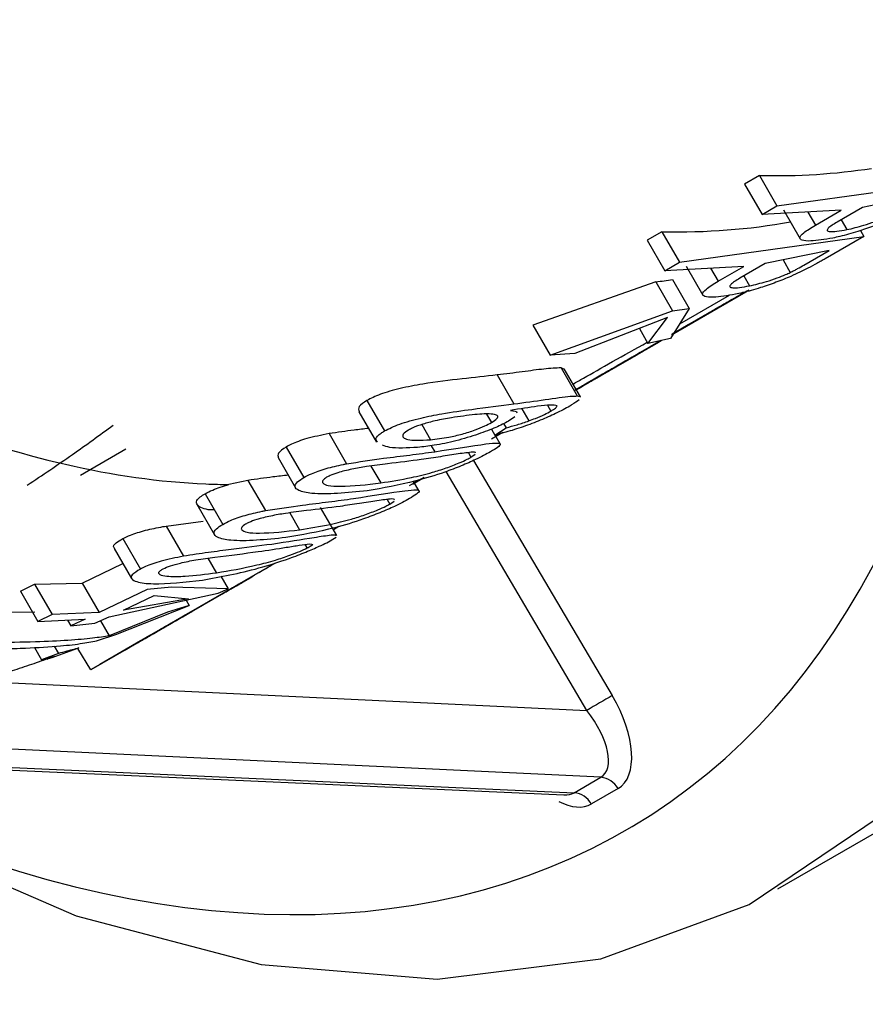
# Model space of a CAD drawing. Header units: millimetres. Extents: x 16 to 503, y 3 to 290.
# Tile 64 of 169: x 101.512 to 102.128, y 121.64 to 122.358. Entities that reach past the tile are written whole.
import ezdxf

# ---------------------------------------------------------------- set-up
doc = ezdxf.new("R2010")
doc.units = ezdxf.units.MM

msp = doc.modelspace()

# ---------------------------------------------------------------- linework, layer by layer
at = {"color": 7, "linetype": 'Continuous', "lineweight": 25}
for p, q in [((102.05095, 122.24447), (102.04011, 122.23821)), ((102.05095, 122.24447), (102.06376, 122.22225)), ((102.04011, 122.23821), (102.05292, 122.21599)), ((102.06376, 122.22225), (102.19801, 122.24102)), ((102.17276, 122.23073), (102.12617, 122.22121)), ((102.05292, 122.21599), (102.06376, 122.22225)), ((102.12617, 122.22121), (102.10764, 122.21051)), ((102.11062, 122.21916), (102.05292, 122.21599)), ((102.06853, 122.21936), (102.08073, 122.19822)), ((102.08629, 122.21782), (102.09179, 122.20828)), ((102.09179, 122.20828), (102.11062, 122.21916)), ((102.1106, 122.21222), (102.11477, 122.205)), ((101.98, 122.20351), (101.96916, 122.19725)), ((101.98, 122.20351), (101.99281, 122.18129)), ((101.99281, 122.18129), (102.12707, 122.20006)), ((102.12707, 122.20006), (102.09883, 122.18376)), ((102.12461, 122.20432), (102.12707, 122.20006)), ((101.96916, 122.19725), (101.98197, 122.17503)), ((102.10182, 122.18977), (102.05523, 122.18025)), ((102.08346, 122.17917), (102.10182, 122.18977)), ((101.98197, 122.17503), (101.99281, 122.18129)), ((102.03967, 122.1782), (101.98197, 122.17503)), ((101.99759, 122.1784), (102.00979, 122.15726)), ((102.02084, 122.16732), (102.03967, 122.1782)), ((102.05523, 122.18025), (102.03669, 122.16955)), ((102.06823, 122.18291), (102.0735, 122.17377)), ((102.01534, 122.17686), (102.02084, 122.16732)), ((102.03966, 122.17126), (102.04383, 122.16404)), ((101.97552, 122.16701), (101.8859, 122.13529)), ((101.97552, 122.16701), (101.98774, 122.14583)), ((101.98766, 122.16853), (101.99978, 122.14751)), ((102.04108, 122.15971), (101.98912, 122.12974)), ((101.9929, 122.1364), (102.0291, 122.1573)), ((102.01489, 122.1446), (102.04114, 122.15973)), ((102.0411, 122.15972), (102.03411, 122.15569)), ((102.03251, 122.15472), (102.0324, 122.15466)), ((102.03411, 122.15569), (102.03411, 122.15569)), ((101.89847, 122.11351), (101.98774, 122.14583)), ((101.99978, 122.14751), (101.98629, 122.12572)), ((101.98774, 122.14583), (101.99978, 122.14751)), ((101.98966, 122.13), (102.01027, 122.14189)), ((101.99952, 122.13572), (102.01489, 122.1446)), ((102.01027, 122.14189), (102.00582, 122.13932)), ((102.01489, 122.1446), (102.01489, 122.1446)), ((102.01566, 122.14507), (102.02218, 122.14883)), ((101.8859, 122.13529), (101.89847, 122.11351)), ((101.98393, 122.14094), (101.91642, 122.11463)), ((101.96978, 122.12208), (101.98393, 122.14094)), ((102.00582, 122.13932), (101.98853, 122.12934)), ((101.98853, 122.12935), (102.00009, 122.13602)), ((102.00009, 122.13602), (101.98854, 122.12935)), ((101.98912, 122.12974), (101.99952, 122.13572)), ((101.99915, 122.13548), (101.98966, 122.13)), ((101.99332, 122.13212), (101.99915, 122.13548)), ((101.99951, 122.13573), (101.99952, 122.13572)), ((102.00009, 122.13602), (102.00009, 122.13602)), ((102.00582, 122.13932), (102.00582, 122.13932)), ((101.96349, 122.13298), (101.96978, 122.12208)), ((101.98854, 122.12936), (101.99332, 122.13212)), ((101.99495, 122.13311), (101.98859, 122.12944)), ((101.98964, 122.13005), (101.99615, 122.13381)), ((101.98966, 122.13001), (101.98966, 122.13)), ((101.95372, 122.10926), (101.97938, 122.12407)), ((101.97975, 122.12427), (101.95848, 122.112)), ((101.97973, 122.12427), (101.96737, 122.11713)), ((101.96737, 122.11713), (101.97974, 122.12427)), ((101.98629, 122.12572), (101.96978, 122.12208)), ((101.97938, 122.12407), (101.97296, 122.12037)), ((101.97296, 122.12037), (101.97741, 122.12294)), ((101.97651, 122.12248), (101.97936, 122.12412)), ((101.97741, 122.12294), (101.97972, 122.12427)), ((101.97938, 122.12408), (101.97938, 122.12407)), ((101.91642, 122.11463), (101.89847, 122.11351)), ((101.96358, 122.11497), (101.95935, 122.11252)), ((101.96404, 122.11527), (101.96115, 122.11359)), ((101.96321, 122.11465), (101.96318, 122.11471)), ((101.96737, 122.11714), (101.96737, 122.11713)), ((101.9507, 122.10753), (101.91812, 122.08873)), ((101.94837, 122.10619), (101.9507, 122.10753)), ((101.95848, 122.112), (101.95372, 122.10926)), ((101.95848, 122.11201), (101.95848, 122.112)), ((101.85992, 122.09904), (101.87211, 122.0779)), ((101.90837, 122.10321), (101.90644, 122.10423)), ((101.90644, 122.10423), (101.91827, 122.08373)), ((101.92064, 122.08299), (101.90883, 122.10347)), ((101.92059, 122.09006), (101.9476, 122.10564)), ((101.9222, 122.09109), (101.93935, 122.10098)), ((101.94116, 122.10193), (101.92705, 122.09379)), ((101.94653, 122.10502), (101.94031, 122.10143)), ((101.94031, 122.10143), (101.94116, 122.10193)), ((101.94116, 122.10193), (101.94116, 122.10193)), ((101.94652, 122.10502), (101.94653, 122.10502)), ((101.9476, 122.10564), (101.94653, 122.10502)), ((101.91811, 122.08875), (101.92324, 122.09171)), ((101.9267, 122.0937), (101.91855, 122.089)), ((101.91893, 122.08907), (101.92661, 122.0935)), ((101.92705, 122.09379), (101.92705, 122.09379)), ((101.91751, 122.08843), (101.91862, 122.08907)), ((101.91753, 122.08839), (101.9222, 122.09109)), ((101.91812, 122.08873), (101.91753, 122.08839)), ((101.91812, 122.08873), (101.91812, 122.08873)), ((101.91955, 122.08946), (101.92059, 122.09006)), ((101.76493, 122.08047), (101.77777, 122.05822)), ((101.75913, 122.07224), (101.77198, 122.04997)), ((101.85214, 122.07057), (101.85573, 122.06435)), ((101.87795, 122.07448), (101.88308, 122.06559)), ((101.89654, 122.07693), (101.899, 122.07267)), ((101.80488, 122.06288), (101.81125, 122.05185)), ((101.86461, 122.06359), (101.86638, 122.06053)), ((101.87276, 122.06848), (101.86825, 122.06538)), ((101.73739, 122.05628), (101.75007, 122.03429)), ((101.85566, 122.05255), (101.86404, 122.05739)), ((101.85567, 122.05955), (101.85818, 122.05519)), ((101.85818, 122.05519), (101.86638, 122.06053)), ((101.86254, 122.05662), (101.85881, 122.05447)), ((101.86205, 122.04885), (101.85836, 122.05524)), ((101.5893, 122.04484), (101.5563, 122.02581)), ((101.70615, 122.04653), (101.71898, 122.02429)), ((101.81185, 122.04748), (101.81439, 122.04309)), ((101.83889, 122.04238), (101.8408, 122.03907)), ((101.70022, 122.03888), (101.71301, 122.01671)), ((101.8408, 122.03907), (101.84391, 122.04123)), ((101.84275, 122.03677), (101.94377, 121.86535)), ((101.76791, 122.03267), (101.77503, 122.02034)), ((101.92526, 121.85452), (101.82266, 122.02863)), ((101.67826, 122.02215), (101.66437, 122.01912)), ((101.67826, 122.02215), (101.69095, 122.00016)), ((101.80422, 122.02298), (101.79586, 122.01816)), ((101.80292, 122.01472), (101.79902, 122.02148)), ((101.80264, 122.02206), (101.79967, 122.02035)), ((101.7997, 122.0203), (101.80419, 122.02289)), ((101.80415, 122.02288), (101.7997, 122.02031)), ((101.8068, 122.02436), (101.79972, 122.02027)), ((101.79972, 122.02027), (101.80589, 122.02384)), ((101.79972, 122.02027), (101.80588, 122.02383)), ((101.647, 122.01244), (101.65986, 121.99015)), ((101.77976, 122.00825), (101.78167, 122.00494)), ((101.78167, 122.00494), (101.78478, 122.0071)), ((101.64106, 122.00481), (101.65389, 121.98257)), ((101.70879, 121.99853), (101.7159, 121.9862)), ((101.74302, 121.98194), (101.73126, 122.00232)), ((101.61863, 121.9889), (101.64574, 121.99237)), ((101.61863, 121.9889), (101.63131, 121.96692)), ((101.74458, 121.98857), (101.74054, 121.98624)), ((101.58705, 121.97974), (101.59987, 121.95752)), ((101.7357, 121.97678), (101.74259, 121.98085)), ((101.5808, 121.97264), (101.59351, 121.95061)), ((101.71985, 121.97548), (101.72144, 121.97273)), ((101.64904, 121.96548), (101.65532, 121.9546)), ((101.55756, 121.94734), (101.58711, 121.9617)), ((101.65858, 121.9524), (101.66393, 121.94313)), ((101.67791, 121.95009), (101.67168, 121.9465)), ((101.67198, 121.9466), (101.67598, 121.94891)), ((101.51245, 121.9415), (101.52274, 121.94643)), ((101.51245, 121.9415), (101.52521, 121.91939)), ((101.52274, 121.94643), (101.55756, 121.94734)), ((101.52274, 121.94643), (101.5355, 121.92431)), ((101.55756, 121.94734), (101.56997, 121.92582)), ((101.60488, 121.94273), (101.56997, 121.92582)), ((101.62254, 121.94436), (101.60488, 121.94273)), ((101.66393, 121.94313), (101.62254, 121.94436)), ((101.65658, 121.93992), (101.66393, 121.94313)), ((101.57721, 121.92275), (101.65658, 121.93992)), ((101.58757, 121.92756), (101.60989, 121.93818)), ((101.63508, 121.93579), (101.58757, 121.92756)), ((101.60989, 121.93818), (101.63508, 121.93579)), ((101.63256, 121.93603), (101.63549, 121.93094)), ((101.58198, 121.90985), (101.63549, 121.93094)), ((101.59655, 121.90313), (101.64535, 121.93128)), ((101.64277, 121.92979), (101.60474, 121.90785)), ((101.63549, 121.93094), (101.61968, 121.92611)), ((101.64276, 121.92979), (101.64277, 121.92979)), ((101.64535, 121.93128), (101.64277, 121.92979)), ((101.47936, 121.926), (101.52299, 121.92636)), ((101.5355, 121.92431), (101.52521, 121.91939)), ((101.52521, 121.91939), (101.55964, 121.92097)), ((101.56997, 121.92582), (101.5355, 121.92431)), ((101.54684, 121.92038), (101.54927, 121.91617)), ((101.55964, 121.92097), (101.54927, 121.91617)), ((101.56682, 121.91799), (101.57721, 121.92275)), ((101.57078, 121.9198), (101.57712, 121.90881)), ((101.61968, 121.92611), (101.57712, 121.90881)), ((101.63257, 121.92387), (101.63003, 121.92241)), ((101.54927, 121.91617), (101.56682, 121.91799)), ((101.56937, 121.9056), (101.58198, 121.90985)), ((101.60676, 121.90902), (101.601, 121.90569)), ((101.601, 121.9057), (101.601, 121.90569)), ((101.60474, 121.90786), (101.60474, 121.90785)), ((101.52267, 121.90036), (101.52782, 121.89144)), ((101.53714, 121.90126), (101.5402, 121.89596)), ((101.55398, 121.89975), (101.56344, 121.88401)), ((101.59488, 121.90217), (101.59655, 121.90313)), ((101.5402, 121.89596), (101.52782, 121.89144)), ((101.48163, 121.87566), (101.92526, 121.85452)), ((102.06448, 121.72446), (102.32574, 121.87514)), ((101.93545, 121.80572), (101.25732, 121.83803)), ((101.20722, 121.82619), (101.916, 121.79449)), ((101.19856, 121.82467), (101.90855, 121.79292)), ((101.916, 121.79449), (101.93545, 121.80572)), ((101.94797, 121.79751), (101.92852, 121.78629))]:
    msp.add_line(p, q, dxfattribs=at)
at = {"color": 7, "linetype": 'Continuous', "lineweight": 25, "flags": 128}
for points in [[(101.36039, 121.79423), (101.41459, 121.76466), (101.55314, 121.70473), (101.68788, 121.66917), (101.81619, 121.65865), (101.93554, 121.6734), (102.0436, 121.71311), (102.13824, 121.77702), (102.21761, 121.86386), (102.28016, 121.97195), (102.32465, 122.09915), (102.35022, 122.24297), (102.35649, 122.34631)], [(101.98681, 122.12834), (102.00237, 122.13731), (102.04099, 122.15959)], [(102.04093, 122.15967), (102.00493, 122.1389), (101.98724, 122.12869)], [(101.9784, 122.12359), (101.97066, 122.11912), (101.93994, 122.10139), (101.9175, 122.08844)], [(101.91753, 122.08838), (101.94026, 122.10149), (101.97795, 122.12323)], [(101.92661, 122.0935), (101.9562, 122.11059), (101.96252, 122.11425), (101.94481, 122.10406), (101.91709, 122.08808)], [(101.69815, 121.96178), (101.64931, 121.9336), (101.60004, 121.90515), (101.57045, 121.88807), (101.56413, 121.8844), (101.58184, 121.8946), (101.62143, 121.91743), (101.67814, 121.95013), (101.68109, 121.95184)]]:
    msp.add_lwpolyline(points, dxfattribs=at)
at = {"color": 7, "linetype": 'Continuous', "lineweight": 25}
for centre, radius, start, end in [((102.29571, 121.24288), 0.71508, 119.48391, 121.20185), ((101.93393, 121.78976), 0.01603, 28.91032, 84.59087), ((101.91449, 121.77854), 0.01603, 28.91032, 84.59087)]:
    msp.add_arc(centre, radius, start, end, dxfattribs=at)
for centre, major_axis, ratio, start_param, end_param in [((101.28922, 122.88069), (-0.6717, 1.10922), 0.576614, 2.362372, 3.823111), ((101.76433, 123.18134), (-0.50942, 0.88279), 0.616478, 2.783872, 2.906185), ((101.69338, 123.14037), (-0.50942, 0.88279), 0.616478, 2.783872, 2.924405), ((101.62539, 123.10112), (-0.50942, 0.88279), 0.616478, 2.878155, 2.896699), ((101.91662, 121.85022), (-0.03158, 0.05257), 0.506451, 3.132846, 4.695909), ((101.90587, 121.84371), (-0.03099, 0.037), 0.453397, 3.062878, 4.625941), ((101.88631, 121.83242), (-0.03117, 0.03689), 0.454516, 2.743695, 3.059376), ((101.89706, 121.83893), (-0.03173, 0.05248), 0.506409, 2.45467, 3.131326)]:
    msp.add_ellipse(centre, major_axis=major_axis, ratio=ratio, start_param=start_param, end_param=end_param, dxfattribs=at)
for points, knots in [([(99.92991, 123.19667), (99.93053, 123.14975), (99.93229, 123.01545), (99.9517, 122.79939), (99.99487, 122.55279), (100.05936, 122.31731), (100.14431, 122.09448), (100.24914, 121.88578), (100.37302, 121.6925), (100.51502, 121.51578), (100.67414, 121.35655), (100.84935, 121.21569), (101.03952, 121.09378), (101.24377, 120.99193), (101.45112, 120.91235), (101.5943, 120.87574), (101.66124, 120.85863)], [0, 0, 0, 0, 0.040723, 0.116568, 0.192281, 0.267728, 0.342849, 0.417607, 0.491998, 0.566064, 0.639888, 0.713587, 0.787266, 0.86104, 0.935026, 1, 1, 1, 1]), ([(100.82982, 122.64214), (100.84035, 122.62436), (100.8994, 122.52477), (101.02551, 122.35907), (101.22365, 122.17843), (101.43502, 122.05775), (101.58576, 122.02109), (101.65882, 122.01926), (101.66438, 122.01912)], [0, 0, 0, 0, 0.054693, 0.306435, 0.548185, 0.77416, 0.982837, 1, 1, 1, 1]), ([(102.15722, 122.2178), (102.15335, 122.21587), (102.14672, 122.21257), (102.13406, 122.20747), (102.12188, 122.20329), (102.11185, 122.20045), (102.10616, 122.19922), (102.10445, 122.19885)], [0, 0, 0, 0, 0.274741, 0.470376, 0.664922, 0.899042, 1, 1, 1, 1]), ([(102.11477, 122.205), (102.11877, 122.20593), (102.12517, 122.20742), (102.13449, 122.21058), (102.1405, 122.21292), (102.14331, 122.21421), (102.14445, 122.21473)], [0, 0, 0, 0, 0.412588, 0.662004, 0.863772, 1, 1, 1, 1]), ([(102.10445, 122.19885), (102.09865, 122.19787), (102.08922, 122.19628), (102.08188, 122.19702), (102.0797, 122.19907), (102.08312, 122.20298), (102.08864, 122.20636), (102.09179, 122.20828)], [0, 0, 0, 0, 0.269076, 0.437439, 0.574374, 0.757285, 1, 1, 1, 1]), ([(102.10764, 122.21051), (102.10503, 122.20891), (102.10119, 122.20656), (102.09995, 122.20423), (102.1022, 122.20341), (102.10729, 122.20359), (102.11223, 122.20452), (102.11477, 122.205)], [0, 0, 0, 0, 0.327015, 0.480866, 0.635777, 0.812204, 1, 1, 1, 1]), ([(102.0735, 122.17377), (102.07447, 122.17425), (102.07641, 122.17522), (102.07969, 122.17702), (102.08196, 122.17831), (102.08346, 122.17917)], [0, 0, 0, 0, 0.250652, 0.500998, 1, 1, 1, 1]), ([(102.09883, 122.18376), (102.09786, 122.18321), (102.09594, 122.1821), (102.09194, 122.17984), (102.08853, 122.17804), (102.08627, 122.17684)], [0, 0, 0, 0, 0.250296, 0.500625, 1, 1, 1, 1]), ([(102.08627, 122.17684), (102.0824, 122.17491), (102.07578, 122.17161), (102.06311, 122.16651), (102.05093, 122.16233), (102.0409, 122.15949), (102.03522, 122.15826), (102.03351, 122.15788)], [0, 0, 0, 0, 0.274741, 0.470376, 0.664922, 0.899042, 1, 1, 1, 1]), ([(102.04383, 122.16404), (102.04782, 122.16497), (102.05422, 122.16646), (102.06354, 122.16962), (102.06955, 122.17196), (102.07236, 122.17325), (102.0735, 122.17377)], [0, 0, 0, 0, 0.412588, 0.662004, 0.863772, 1, 1, 1, 1]), ([(102.03351, 122.15788), (102.0277, 122.15691), (102.01827, 122.15532), (102.01094, 122.15606), (102.00875, 122.15811), (102.01217, 122.16202), (102.01769, 122.1654), (102.02084, 122.16732)], [0, 0, 0, 0, 0.269076, 0.437439, 0.574374, 0.757285, 1, 1, 1, 1]), ([(102.03669, 122.16955), (102.03408, 122.16795), (102.03024, 122.1656), (102.029, 122.16327), (102.03125, 122.16245), (102.03634, 122.16263), (102.04128, 122.16356), (102.04383, 122.16404)], [0, 0, 0, 0, 0.327015, 0.480866, 0.635777, 0.812204, 1, 1, 1, 1]), ([(102.03645, 122.15706), (102.03404, 122.15567), (102.02924, 122.1529), (102.02267, 122.14911), (102.0182, 122.14653), (102.01651, 122.14555), (102.01566, 122.14507)], [0, 0, 0, 0, 0.279845, 0.558807, 0.779143, 1, 1, 1, 1]), ([(102.01778, 122.1463), (102.01951, 122.14731), (102.02299, 122.14931), (102.02949, 122.15306), (102.03314, 122.15516), (102.03538, 122.15646)], [0, 0, 0, 0, 0.27909, 0.5582641, 1, 1, 1, 1]), ([(102.03591, 122.15676), (102.03523, 122.15637), (102.03387, 122.15558), (102.02998, 122.15334), (102.02523, 122.1506), (102.02212, 122.14881), (102.02057, 122.14791)], [0, 0, 0, 0, 0.280965, 0.560632, 0.780654, 1, 1, 1, 1]), ([(102.03542, 122.15638), (102.03298, 122.15497), (102.0281, 122.15216), (102.02327, 122.14938), (102.0212, 122.14818), (102.02161, 122.14842), (102.02182, 122.14854)], [0, 0, 0, 0, 0.279807, 0.559306, 0.779621, 1, 1, 1, 1]), ([(102.02488, 122.15032), (102.02579, 122.15084), (102.02761, 122.1519), (102.03417, 122.15568), (102.03979, 122.15892), (102.04268, 122.16059), (102.04322, 122.1609)], [0, 0, 0, 0, 0.337163, 0.674138, 0.939375, 1, 1, 1, 1]), ([(102.02913, 122.15276), (102.02897, 122.15267), (102.02866, 122.15248), (102.03037, 122.15347), (102.03322, 122.15511), (102.03547, 122.15641), (102.0366, 122.15707)], [0, 0, 0, 0, 0.28024, 0.559841, 0.779697, 1, 1, 1, 1]), ([(102.02908, 122.15282), (102.03031, 122.15353), (102.03278, 122.15495), (102.03539, 122.15646), (102.03752, 122.15769), (102.03657, 122.15714), (102.03591, 122.15676)], [0, 0, 0, 0, 0.187072, 0.374066, 0.561342, 1, 1, 1, 1]), ([(102.04322, 122.16089), (102.0415, 122.1599), (102.03806, 122.15791), (102.03335, 122.1552), (102.0302, 122.15338), (102.02949, 122.15297), (102.02913, 122.15276)], [0, 0, 0, 0, 0.280262, 0.560239, 0.779565, 1, 1, 1, 1]), ([(102.04055, 122.15944), (102.03936, 122.15874), (102.03722, 122.15751), (102.03182, 122.15439), (102.02944, 122.15302)], [0, 0, 0, 0, 0.559465, 1, 1, 1, 1]), ([(102.02944, 122.15302), (102.02652, 122.15134), (102.02067, 122.14796), (102.01335, 122.14374), (102.00862, 122.14101), (102.00707, 122.14011), (102.00629, 122.13967)], [0, 0, 0, 0, 0.278551, 0.558173, 0.778862, 1, 1, 1, 1]), ([(102.01357, 122.14387), (102.01426, 122.14427), (102.01565, 122.14506), (102.01976, 122.14744), (102.02456, 122.15021), (102.02758, 122.15195), (102.02908, 122.15282)], [0, 0, 0, 0, 0.280539, 0.560064, 0.780031, 1, 1, 1, 1]), ([(102.02182, 122.14854), (102.02225, 122.14879), (102.02311, 122.14929), (102.02653, 122.15126), (102.03025, 122.15341), (102.03252, 122.15472)], [0, 0, 0, 0, 0.28083, 0.561469, 1, 1, 1, 1]), ([(102.02218, 122.14883), (102.02289, 122.14924), (102.0243, 122.15005), (102.02741, 122.15185), (102.03123, 122.15405), (102.03353, 122.15537), (102.03467, 122.15603)], [0, 0, 0, 0, 0.280844, 0.560072, 0.779834, 1, 1, 1, 1]), ([(102.03252, 122.15472), (102.03081, 122.15373), (102.0274, 122.15176), (102.02402, 122.14981), (102.02456, 122.15013), (102.02488, 122.15032)], [0, 0, 0, 0, 0.280308, 0.560522, 1, 1, 1, 1]), ([(102.00629, 122.13967), (102.00559, 122.13927), (102.00421, 122.13847), (102.0063, 122.13968), (102.01109, 122.14244), (102.01555, 122.14502), (102.01778, 122.1463)], [0, 0, 0, 0, 0.280634, 0.560145, 0.78005, 1, 1, 1, 1]), ([(102.02057, 122.14791), (102.01873, 122.14685), (102.01504, 122.14472), (102.01199, 122.14296), (102.01297, 122.14352), (102.01357, 122.14387)], [0, 0, 0, 0, 0.278808, 0.559911, 1, 1, 1, 1]), ([(101.99615, 122.13381), (101.9979, 122.13482), (102.0014, 122.13684), (102.00209, 122.13723), (101.99976, 122.13588), (101.99655, 122.13403), (101.99495, 122.13311)], [0, 0, 0, 0, 0.2798821, 0.5594006, 0.7794462, 1, 1, 1, 1]), ([(101.99054, 122.13057), (101.99179, 122.13129), (101.99429, 122.13273), (101.99473, 122.13299), (101.99342, 122.13223), (101.99158, 122.13117), (101.99066, 122.13064)], [0, 0, 0, 0, 0.279378, 0.558839, 0.779161, 1, 1, 1, 1]), ([(101.9152, 122.09242), (101.91766, 122.09384), (101.93071, 122.10138), (101.95201, 122.11327), (101.9693, 122.12292)], [0, 0, 0, 0, 0.188315, 1, 1, 1, 1]), ([(101.94982, 122.10709), (101.95189, 122.10828), (101.95601, 122.11066), (101.96342, 122.11493), (101.96978, 122.1186), (101.97272, 122.1203), (101.97419, 122.12115)], [0, 0, 0, 0, 0.279965, 0.559162, 0.779487, 1, 1, 1, 1]), ([(101.97085, 122.11916), (101.97192, 122.11978), (101.97405, 122.12101), (101.97261, 122.12018), (101.96882, 122.11799), (101.96533, 122.11597), (101.96358, 122.11497)], [0, 0, 0, 0, 0.279849, 0.558975, 0.779271, 1, 1, 1, 1]), ([(101.97958, 122.12424), (101.97927, 122.12406), (101.97667, 122.12256), (101.97192, 122.11982), (101.96855, 122.11788), (101.96687, 122.11691)], [0, 0, 0, 0, 0.061669, 0.530491, 1, 1, 1, 1]), ([(101.97248, 122.12015), (101.97386, 122.12094), (101.97585, 122.12209), (101.97854, 122.12364), (101.97936, 122.12412)], [0, 0, 0, 0, 0.69403, 1, 1, 1, 1]), ([(101.97955, 122.12423), (101.97843, 122.12358), (101.9758, 122.12206), (101.9737, 122.12086), (101.9725, 122.12016)], [0, 0, 0, 0, 0.425891, 1, 1, 1, 1]), ([(101.97419, 122.12115), (101.97516, 122.1217), (101.97709, 122.12282), (101.97866, 122.12372), (101.97733, 122.12295), (101.97651, 122.12248)], [0, 0, 0, 0, 0.281065, 0.561676, 1, 1, 1, 1]), ([(101.96115, 122.11359), (101.95501, 122.11005), (101.9449, 122.10422), (101.93287, 122.09728), (101.92367, 122.09198), (101.91882, 122.08918), (101.91639, 122.08778)], [0, 0, 0, 0, 0.339674, 0.559814, 0.779966, 1, 1, 1, 1]), ([(101.96498, 122.11578), (101.96366, 122.11502), (101.96102, 122.1135), (101.95313, 122.10894), (101.948, 122.10598), (101.94487, 122.10418)], [0, 0, 0, 0, 0.279178, 0.559873, 1, 1, 1, 1]), ([(101.94843, 122.10626), (101.95122, 122.10787), (101.9562, 122.11074), (101.96165, 122.11388), (101.96404, 122.11527)], [0, 0, 0, 0, 0.559941, 1, 1, 1, 1]), ([(101.96412, 122.11533), (101.96257, 122.11443), (101.95947, 122.11265), (101.95355, 122.10923), (101.95042, 122.10742), (101.9485, 122.10632)], [0, 0, 0, 0, 0.28099, 0.561298, 1, 1, 1, 1]), ([(101.95387, 122.10942), (101.95498, 122.11006), (101.9572, 122.11134), (101.96144, 122.11378), (101.96537, 122.11605), (101.96727, 122.11715), (101.96822, 122.1177)], [0, 0, 0, 0, 0.280319, 0.559719, 0.779664, 1, 1, 1, 1]), ([(101.96858, 122.11791), (101.96747, 122.11727), (101.96525, 122.11598), (101.96106, 122.11357), (101.95717, 122.11133), (101.95528, 122.11024), (101.95434, 122.10969)], [0, 0, 0, 0, 0.28022, 0.559984, 0.779923, 1, 1, 1, 1]), ([(101.95647, 122.11087), (101.95987, 122.11283), (101.96597, 122.11635), (101.96935, 122.1183), (101.97085, 122.11916)], [0, 0, 0, 0, 0.55865, 1, 1, 1, 1]), ([(101.95935, 122.11252), (101.96072, 122.11331), (101.96345, 122.11489), (101.96596, 122.11634), (101.96654, 122.11668), (101.9655, 122.11608), (101.96498, 122.11578)], [0, 0, 0, 0, 0.280838, 0.560301, 0.780125, 1, 1, 1, 1]), ([(101.96687, 122.11691), (101.9656, 122.11617), (101.96305, 122.11471), (101.96147, 122.1138), (101.9619, 122.11404), (101.96338, 122.1149), (101.96412, 122.11533)], [0, 0, 0, 0, 0.280361, 0.559864, 0.7798, 1, 1, 1, 1]), ([(101.96822, 122.1177), (101.96921, 122.11826), (101.97118, 122.1194), (101.9716, 122.11965), (101.97071, 122.11913), (101.96929, 122.11832), (101.96858, 122.11791)], [0, 0, 0, 0, 0.279304, 0.558648, 0.779263, 1, 1, 1, 1]), ([(101.9725, 122.12016), (101.97127, 122.11945), (101.9688, 122.11803), (101.96844, 122.11782), (101.96975, 122.11857), (101.97157, 122.11962), (101.97248, 122.12015)], [0, 0, 0, 0, 0.279196, 0.558648, 0.779139, 1, 1, 1, 1]), ([(101.91862, 122.08907), (101.92131, 122.09062), (101.92574, 122.09318), (101.93355, 122.09768), (101.9406, 122.10174), (101.94582, 122.10475), (101.94843, 122.10626)], [0, 0, 0, 0, 0.339709, 0.559806, 0.779908, 1, 1, 1, 1]), ([(101.95763, 122.11155), (101.95759, 122.11153), (101.9575, 122.11148), (101.95539, 122.11026), (101.95196, 122.10827), (101.94315, 122.10319), (101.93401, 122.09792), (101.9267, 122.0937)], [0, 0, 0, 0, 0.125295, 0.250533, 0.375899, 0.501263, 1, 1, 1, 1]), ([(101.93435, 122.09813), (101.9374, 122.09989), (101.9435, 122.10341), (101.95133, 122.10792), (101.95653, 122.11092), (101.95727, 122.11134), (101.95763, 122.11155)], [0, 0, 0, 0, 0.2804739, 0.5603085, 0.7801439, 1, 1, 1, 1]), ([(101.95101, 122.10773), (101.9508, 122.10761), (101.95036, 122.10736), (101.9477, 122.10583), (101.9429, 122.10306), (101.93836, 122.10044), (101.93518, 122.0986)], [0, 0, 0, 0, 0.18671, 0.373656, 0.561039, 1, 1, 1, 1]), ([(101.93578, 122.09894), (101.93783, 122.10012), (101.94192, 122.10249), (101.94709, 122.10547), (101.95048, 122.10742), (101.95083, 122.10763), (101.95101, 122.10773)], [0, 0, 0, 0, 0.280674, 0.560799, 0.780632, 1, 1, 1, 1]), ([(101.93766, 122.10001), (101.93833, 122.10039), (101.93965, 122.10116), (101.9433, 122.10327), (101.94645, 122.10508), (101.94837, 122.10619)], [0, 0, 0, 0, 0.280643, 0.561141, 1, 1, 1, 1]), ([(101.94061, 122.10172), (101.94345, 122.10336), (101.94852, 122.10628), (101.95404, 122.10947), (101.95647, 122.11087)], [0, 0, 0, 0, 0.559817, 1, 1, 1, 1]), ([(101.9485, 122.10632), (101.947, 122.10545), (101.94401, 122.10373), (101.94349, 122.10343), (101.94566, 122.10468), (101.94843, 122.10628), (101.94982, 122.10709)], [0, 0, 0, 0, 0.279792, 0.559213, 0.77936, 1, 1, 1, 1]), ([(101.95434, 122.10969), (101.95336, 122.10913), (101.95142, 122.10801), (101.95096, 122.10774), (101.95177, 122.10821), (101.95317, 122.10901), (101.95387, 122.10942)], [0, 0, 0, 0, 0.2793298, 0.558817, 0.7794604, 1, 1, 1, 1]), ([(101.85992, 122.09904), (101.8516, 122.09811), (101.83486, 122.09625), (101.80985, 122.0934), (101.78895, 122.0893), (101.77422, 122.08515), (101.76795, 122.08199), (101.76493, 122.08047)], [0, 0, 0, 0, 0.269325, 0.541855, 0.697784, 0.854421, 1, 1, 1, 1]), ([(101.90644, 122.10423), (101.90268, 122.10406), (101.89563, 122.10376), (101.87824, 122.10127), (101.86607, 122.09979), (101.85992, 122.09904)], [0, 0, 0, 0, 0.3615376, 0.6767799, 1, 1, 1, 1]), ([(101.92104, 122.09044), (101.92142, 122.09066), (101.9222, 122.09111), (101.9265, 122.09359), (101.9312, 122.0963), (101.93425, 122.09806), (101.93578, 122.09894)], [0, 0, 0, 0, 0.278639, 0.558228, 0.778901, 1, 1, 1, 1]), ([(101.93043, 122.09584), (101.92942, 122.09526), (101.92739, 122.09409), (101.92997, 122.09558), (101.93464, 122.09827), (101.93861, 122.10057), (101.94061, 122.10172)], [0, 0, 0, 0, 0.278863, 0.558432, 0.779032, 1, 1, 1, 1]), ([(101.93935, 122.10098), (101.93731, 122.09981), (101.93367, 122.09771), (101.93142, 122.09641), (101.93043, 122.09584)], [0, 0, 0, 0, 0.559941, 1, 1, 1, 1]), ([(101.94487, 122.10418), (101.9431, 122.10316), (101.93957, 122.10112), (101.93641, 122.09929), (101.93575, 122.09891), (101.93702, 122.09964), (101.93766, 122.10001)], [0, 0, 0, 0, 0.28071, 0.559961, 0.779786, 1, 1, 1, 1]), ([(101.92324, 122.09171), (101.92178, 122.09086), (101.91955, 122.08958), (101.91804, 122.08871), (101.91752, 122.08841)], [0, 0, 0, 0, 0.654485, 1, 1, 1, 1]), ([(101.91757, 122.08831), (101.91893, 122.0891), (101.92152, 122.09059), (101.9238, 122.09191), (101.92413, 122.0921), (101.92429, 122.09219)], [0, 0, 0, 0, 0.354345, 0.676812, 1, 1, 1, 1]), ([(101.92996, 122.09547), (101.92957, 122.09524), (101.9288, 122.09479), (101.92383, 122.09192), (101.91981, 122.08961), (101.91782, 122.08845), (101.91776, 122.08842)], [0, 0, 0, 0, 0.355556, 0.711146, 0.991273, 1, 1, 1, 1]), ([(101.91811, 122.08875), (101.91917, 122.08937), (101.92166, 122.09081), (101.92764, 122.09425), (101.93211, 122.09683), (101.93435, 122.09813)], [0, 0, 0, 0, 0.2732971, 0.6362983, 1, 1, 1, 1]), ([(101.92429, 122.09219), (101.92408, 122.09207), (101.92369, 122.09185), (101.92082, 122.09019), (101.91955, 122.08946)], [0, 0, 0, 0, 0.55888, 1, 1, 1, 1]), ([(101.93518, 122.0986), (101.93323, 122.09747), (101.92932, 122.09522), (101.92446, 122.09242), (101.92135, 122.09062), (101.92114, 122.0905), (101.92104, 122.09044)], [0, 0, 0, 0, 0.280905, 0.560484, 0.780341, 1, 1, 1, 1]), ([(101.92705, 122.09379), (101.92802, 122.09435), (101.92976, 122.09535), (101.9299, 122.09543), (101.92996, 122.09547)], [0, 0, 0, 0, 0.559813, 1, 1, 1, 1]), ([(101.76493, 122.08047), (101.76263, 122.07894), (101.75822, 122.076), (101.75896, 122.07352), (101.75931, 122.07234)], [0, 0, 0, 0, 0.5215, 1, 1, 1, 1]), ([(101.77777, 122.05822), (101.78117, 122.05993), (101.78802, 122.06335), (101.80351, 122.06762), (101.82183, 122.07135), (101.8458, 122.07463), (101.86216, 122.07666), (101.87211, 122.0779)], [0, 0, 0, 0, 0.162447, 0.326489, 0.470171, 0.677644, 1, 1, 1, 1]), ([(101.87211, 122.0779), (101.87984, 122.07897), (101.89537, 122.08112), (101.91151, 122.08364), (101.91671, 122.08371), (101.91827, 122.08373)], [0, 0, 0, 0, 0.409674, 0.822564, 1, 1, 1, 1]), ([(101.91958, 122.08091), (101.91804, 122.07974), (101.91621, 122.07836), (101.91324, 122.07662), (101.91276, 122.07634)], [0, 0, 0, 0, 0.8388893, 1, 1, 1, 1]), ([(101.91827, 122.08373), (101.91944, 122.08367), (101.92081, 122.08361), (101.92046, 122.08295), (101.92041, 122.08286)], [0, 0, 0, 0, 0.857163, 1, 1, 1, 1]), ([(101.84369, 122.07013), (101.83815, 122.06949), (101.82895, 122.06844), (101.81541, 122.06587), (101.80548, 122.06328), (101.79895, 122.06086), (101.79618, 122.05936), (101.79517, 122.05882)], [0, 0, 0, 0, 0.329759, 0.54658, 0.722423, 0.898551, 1, 1, 1, 1]), ([(101.85573, 122.06435), (101.85734, 122.06539), (101.86057, 122.06747), (101.8605, 122.06951), (101.85725, 122.07064), (101.85123, 122.07075), (101.84601, 122.07032), (101.84369, 122.07013)], [0, 0, 0, 0, 0.215551, 0.432722, 0.628199, 0.835023, 1, 1, 1, 1]), ([(101.91276, 122.07634), (101.90958, 122.07459), (101.90387, 122.07147), (101.89154, 122.066), (101.87886, 122.06118), (101.86744, 122.05754), (101.86083, 122.05587), (101.85818, 122.05519)], [0, 0, 0, 0, 0.255236, 0.45737, 0.659458, 0.863786, 1, 1, 1, 1]), ([(101.90364, 122.07655), (101.90231, 122.07688), (101.89975, 122.0775), (101.88759, 122.07602), (101.87644, 122.0743), (101.86949, 122.07323)], [0, 0, 0, 0, 0.289217, 0.556822, 1, 1, 1, 1]), ([(101.86949, 122.07323), (101.872, 122.07297), (101.87463, 122.07271), (101.8741, 122.07158), (101.87408, 122.07153)], [0, 0, 0, 0, 0.9514571, 1, 1, 1, 1]), ([(101.88308, 122.06559), (101.8847, 122.0662), (101.88879, 122.06774), (101.89461, 122.07029), (101.89756, 122.07189), (101.899, 122.07267)], [0, 0, 0, 0, 0.250584, 0.635324, 1, 1, 1, 1]), ([(101.899, 122.07267), (101.89969, 122.07309), (101.90108, 122.07392), (101.90302, 122.07534), (101.90339, 122.07607), (101.90364, 122.07655)], [0, 0, 0, 0, 0.2508138, 0.502325, 1, 1, 1, 1]), ([(101.86825, 122.06538), (101.86537, 122.06386), (101.85959, 122.06082), (101.84572, 122.05559), (101.82999, 122.05088), (101.81463, 122.04762), (101.8059, 122.04665), (101.80195, 122.04621)], [0, 0, 0, 0, 0.192656, 0.386775, 0.60737, 0.822566, 1, 1, 1, 1]), ([(101.81125, 122.05185), (101.8156, 122.05235), (101.82289, 122.05319), (101.83447, 122.0559), (101.84378, 122.05882), (101.85103, 122.06179), (101.85422, 122.06353), (101.85573, 122.06435)], [0, 0, 0, 0, 0.282474, 0.473858, 0.666008, 0.842097, 1, 1, 1, 1]), ([(101.86638, 122.06053), (101.86904, 122.06124), (101.87307, 122.06232), (101.87873, 122.06406), (101.88162, 122.06507), (101.88308, 122.06559)], [0, 0, 0, 0, 0.488606, 0.740928, 1, 1, 1, 1]), ([(101.51742, 122.01868), (101.52844, 122.02605), (101.54962, 122.04022), (101.57015, 122.05521), (101.57999, 122.0624)], [0, 0, 0, 0, 0.520532, 1, 1, 1, 1]), ([(101.73739, 122.05628), (101.73176, 122.05514), (101.72115, 122.053), (101.71128, 122.04931), (101.70736, 122.04719), (101.70615, 122.04653)], [0, 0, 0, 0, 0.437918, 0.825179, 1, 1, 1, 1]), ([(101.76616, 122.06006), (101.76267, 122.05967), (101.75341, 122.05866), (101.74354, 122.05719), (101.73739, 122.05628)], [0, 0, 0, 0, 0.3772401, 1, 1, 1, 1]), ([(101.77269, 122.05037), (101.77213, 122.05102), (101.77062, 122.05276), (101.77367, 122.05573), (101.77694, 122.05772), (101.77777, 122.05822)], [0, 0, 0, 0, 0.3036783, 0.8240757, 1, 1, 1, 1]), ([(101.79517, 122.05882), (101.79368, 122.05782), (101.79068, 122.0558), (101.79106, 122.05342), (101.79462, 122.05189), (101.80127, 122.05118), (101.80768, 122.05161), (101.81125, 122.05185)], [0, 0, 0, 0, 0.193703, 0.389285, 0.56018, 0.755295, 1, 1, 1, 1]), ([(101.81439, 122.04309), (101.82819, 122.04529), (101.84677, 122.04825), (101.86019, 122.04971), (101.86289, 122.04885), (101.86087, 122.04654), (101.85698, 122.04419), (101.8551, 122.04305)], [0, 0, 0, 0, 0.472637, 0.636204, 0.75976, 0.88332, 1, 1, 1, 1]), ([(101.70615, 122.04653), (101.70377, 122.04499), (101.69959, 122.04226), (101.70012, 122.03995), (101.70035, 122.03895)], [0, 0, 0, 0, 0.568386, 1, 1, 1, 1]), ([(101.75007, 122.03429), (101.75923, 122.03571), (101.7753, 122.03819), (101.79651, 122.04067), (101.80839, 122.04228), (101.81439, 122.04309)], [0, 0, 0, 0, 0.396175, 0.695582, 1, 1, 1, 1]), ([(101.8551, 122.04305), (101.85175, 122.04123), (101.84596, 122.03809), (101.83379, 122.0327), (101.81862, 122.02701), (101.79456, 122.01964), (101.77668, 122.0166), (101.76512, 122.01464)], [0, 0, 0, 0, 0.163877, 0.283736, 0.404184, 0.614967, 1, 1, 1, 1]), ([(101.80195, 122.04621), (101.7943, 122.0458), (101.78348, 122.04523), (101.77797, 122.04719), (101.77635, 122.04776)], [0, 0, 0, 0, 0.706782, 1, 1, 1, 1]), ([(101.84233, 122.0428), (101.83893, 122.04243), (101.83237, 122.04173), (101.81863, 122.03943), (101.80929, 122.03808), (101.80459, 122.03741)], [0, 0, 0, 0, 0.349246, 0.672678, 1, 1, 1, 1]), ([(101.84403, 122.04217), (101.84407, 122.04228), (101.84423, 122.04274), (101.84315, 122.04277), (101.84233, 122.0428)], [0, 0, 0, 0, 0.245621, 1, 1, 1, 1]), ([(101.71898, 122.02429), (101.72074, 122.02522), (101.72502, 122.0275), (101.73478, 122.0309), (101.74422, 122.03313), (101.74931, 122.03414), (101.75007, 122.03429)], [0, 0, 0, 0, 0.246965, 0.602531, 0.940506, 1, 1, 1, 1]), ([(101.80459, 122.03741), (101.79657, 122.03635), (101.7839, 122.03469), (101.76666, 122.03266), (101.75394, 122.03045), (101.74453, 122.02814), (101.73855, 122.026), (101.73642, 122.02487), (101.73563, 122.02444)], [0, 0, 0, 0, 0.363064, 0.573696, 0.712238, 0.850776, 0.944396, 1, 1, 1, 1]), ([(101.77503, 122.02034), (101.78238, 122.02151), (101.7945, 122.02343), (101.81054, 122.02733), (101.82271, 122.03116), (101.83162, 122.03458), (101.83761, 122.03731), (101.8399, 122.03858), (101.8408, 122.03907)], [0, 0, 0, 0, 0.342132, 0.564187, 0.699387, 0.834961, 0.935675, 1, 1, 1, 1]), ([(101.70765, 122.02599), (101.70396, 122.02559), (101.6945, 122.02455), (101.68441, 122.02306), (101.67826, 122.02215)], [0, 0, 0, 0, 0.390629, 1, 1, 1, 1]), ([(101.76512, 122.01464), (101.75048, 122.01314), (101.73057, 122.0111), (101.71521, 122.01429), (101.7119, 122.01742), (101.7136, 122.02084), (101.71727, 122.02319), (101.71898, 122.02429)], [0, 0, 0, 0, 0.48363, 0.658024, 0.776854, 0.895951, 1, 1, 1, 1]), ([(101.73563, 122.02444), (101.73449, 122.02365), (101.7322, 122.02206), (101.73269, 122.01991), (101.73658, 122.01814), (101.75087, 122.01751), (101.7649, 122.01915), (101.77503, 122.02034)], [0, 0, 0, 0, 0.104985, 0.210442, 0.351834, 0.531927, 1, 1, 1, 1]), ([(101.79841, 122.01962), (101.79849, 122.01967), (101.80021, 122.02066), (101.80198, 122.02168), (101.80368, 122.02266)], [0, 0, 0, 0, 0.044978, 1, 1, 1, 1]), ([(101.647, 122.01244), (101.64875, 122.01337), (101.65319, 122.01573), (101.66015, 122.01784), (101.66438, 122.01911)], [0, 0, 0, 0, 0.392531, 1, 1, 1, 1]), ([(101.75526, 122.00895), (101.76907, 122.01115), (101.78765, 122.01412), (101.80106, 122.01557), (101.80377, 122.01472), (101.80175, 122.01241), (101.79786, 122.01006), (101.79598, 122.00891)], [0, 0, 0, 0, 0.472637, 0.636204, 0.75976, 0.88332, 1, 1, 1, 1]), ([(101.65379, 122.00068), (101.65359, 122.00067), (101.6476, 122.00044), (101.64229, 122.00289), (101.63989, 122.00647), (101.64251, 122.00971), (101.64578, 122.0117), (101.647, 122.01244)], [0, 0, 0, 0, 0.013132, 0.407912, 0.635953, 0.863843, 1, 1, 1, 1]), ([(101.69095, 122.00016), (101.70011, 122.00157), (101.71618, 122.00405), (101.73738, 122.00654), (101.74927, 122.00814), (101.75526, 122.00895)], [0, 0, 0, 0, 0.396175, 0.695582, 1, 1, 1, 1]), ([(101.79598, 122.00891), (101.79263, 122.0071), (101.78684, 122.00395), (101.77467, 121.99857), (101.7595, 121.99287), (101.73544, 121.9855), (101.71755, 121.98247), (101.70599, 121.98051)], [0, 0, 0, 0, 0.163877, 0.283736, 0.404184, 0.614967, 1, 1, 1, 1]), ([(101.78321, 122.00866), (101.77981, 122.0083), (101.77325, 122.0076), (101.75951, 122.00529), (101.75016, 122.00395), (101.74546, 122.00327)], [0, 0, 0, 0, 0.349246, 0.672678, 1, 1, 1, 1]), ([(101.78491, 122.00804), (101.78495, 122.00815), (101.78511, 122.00861), (101.78403, 122.00864), (101.78321, 122.00866)], [0, 0, 0, 0, 0.2456209, 1, 1, 1, 1]), ([(101.65986, 121.99015), (101.66161, 121.99109), (101.6659, 121.99337), (101.67566, 121.99677), (101.6851, 121.999), (101.69019, 122.00001), (101.69095, 122.00016)], [0, 0, 0, 0, 0.246965, 0.602531, 0.940506, 1, 1, 1, 1]), ([(101.74546, 122.00327), (101.73745, 122.00222), (101.72478, 122.00056), (101.70754, 121.99853), (101.69481, 121.99631), (101.68541, 121.99401), (101.67943, 121.99187), (101.6773, 121.99073), (101.67651, 121.99031)], [0, 0, 0, 0, 0.363064, 0.573696, 0.712238, 0.850776, 0.944396, 1, 1, 1, 1]), ([(101.7159, 121.9862), (101.72325, 121.98737), (101.73538, 121.9893), (101.75142, 121.99319), (101.76359, 121.99703), (101.7725, 122.00045), (101.77849, 122.00317), (101.78078, 122.00444), (101.78167, 122.00494)], [0, 0, 0, 0, 0.342132, 0.564187, 0.699387, 0.834961, 0.935675, 1, 1, 1, 1]), ([(101.58705, 121.97974), (101.58884, 121.98061), (101.59323, 121.98274), (101.60317, 121.98586), (101.61273, 121.98786), (101.61787, 121.98876), (101.61863, 121.9889)], [0, 0, 0, 0, 0.245815, 0.602126, 0.940931, 1, 1, 1, 1]), ([(101.70599, 121.98051), (101.69136, 121.97901), (101.67145, 121.97696), (101.65609, 121.98015), (101.65278, 121.98329), (101.65448, 121.9867), (101.65815, 121.98906), (101.65986, 121.99015)], [0, 0, 0, 0, 0.48363, 0.658024, 0.776854, 0.895951, 1, 1, 1, 1]), ([(101.67651, 121.99031), (101.67536, 121.98952), (101.67307, 121.98793), (101.67357, 121.98578), (101.67745, 121.98401), (101.69175, 121.98338), (101.70577, 121.98502), (101.7159, 121.9862)], [0, 0, 0, 0, 0.104985, 0.210442, 0.351834, 0.531927, 1, 1, 1, 1]), ([(101.5811, 121.97282), (101.58087, 121.97301), (101.57965, 121.97401), (101.58163, 121.97652), (101.5853, 121.9787), (101.58705, 121.97974)], [0, 0, 0, 0, 0.108143, 0.574831, 1, 1, 1, 1]), ([(101.64506, 121.94951), (101.65835, 121.9519), (101.67825, 121.95549), (101.7055, 121.96413), (101.72068, 121.96996), (101.7298, 121.97388), (101.73397, 121.97593), (101.7357, 121.97678)], [0, 0, 0, 0, 0.441676, 0.661387, 0.787084, 0.912, 1, 1, 1, 1]), ([(101.74262, 121.98171), (101.74267, 121.98186), (101.74288, 121.98249), (101.73803, 121.98217), (101.72361, 121.97994), (101.70669, 121.97729), (101.6957, 121.97557)], [0, 0, 0, 0, 0.05373, 0.214777, 0.490004, 1, 1, 1, 1]), ([(101.61649, 121.95773), (101.61813, 121.95848), (101.62142, 121.95997), (101.62998, 121.96225), (101.64135, 121.96458), (101.66134, 121.96712), (101.67557, 121.96894), (101.6857, 121.97024)], [0, 0, 0, 0, 0.10432, 0.209386, 0.355757, 0.540746, 1, 1, 1, 1]), ([(101.6957, 121.97557), (101.68607, 121.9743), (101.6714, 121.97236), (101.64935, 121.96972), (101.6374, 121.96786), (101.63131, 121.96692)], [0, 0, 0, 0, 0.483979, 0.737144, 1, 1, 1, 1]), ([(101.72144, 121.97273), (101.71973, 121.97192), (101.7163, 121.97028), (101.70789, 121.96706), (101.69694, 121.96341), (101.67844, 121.95846), (101.66489, 121.9562), (101.65532, 121.9546)], [0, 0, 0, 0, 0.112321, 0.225651, 0.367653, 0.553324, 1, 1, 1, 1]), ([(101.6857, 121.97024), (101.69269, 121.97128), (101.70325, 121.97287), (101.71623, 121.9751), (101.72091, 121.97564), (101.72329, 121.97592)], [0, 0, 0, 0, 0.4888083, 0.7399148, 1, 1, 1, 1]), ([(101.72329, 121.97592), (101.72419, 121.97584), (101.72578, 121.9757), (101.72461, 121.97443), (101.72243, 121.97326), (101.72144, 121.97273)], [0, 0, 0, 0, 0.4142, 0.731444, 1, 1, 1, 1]), ([(101.63131, 121.96692), (101.62568, 121.96578), (101.61504, 121.96361), (101.6051, 121.9601), (101.60109, 121.95813), (101.59987, 121.95752)], [0, 0, 0, 0, 0.437322, 0.827773, 1, 1, 1, 1]), ([(101.59987, 121.95752), (101.59751, 121.9561), (101.59324, 121.95354), (101.59291, 121.9503), (101.59774, 121.94776), (101.61382, 121.9459), (101.63238, 121.94804), (101.64506, 121.94951)], [0, 0, 0, 0, 0.144752, 0.261731, 0.378394, 0.575181, 1, 1, 1, 1]), ([(101.65532, 121.9546), (101.64754, 121.95362), (101.6353, 121.95208), (101.62138, 121.95173), (101.61465, 121.95273), (101.61272, 121.95446), (101.61394, 121.95629), (101.61579, 121.95734), (101.61649, 121.95773)], [0, 0, 0, 0, 0.36361, 0.572513, 0.711095, 0.849978, 0.94315, 1, 1, 1, 1]), ([(101.69528, 121.96011), (101.69448, 121.95965), (101.69288, 121.95873), (101.68905, 121.95652), (101.68538, 121.95441), (101.68334, 121.95323), (101.68232, 121.95264)], [0, 0, 0, 0, 0.27936, 0.558854, 0.779148, 1, 1, 1, 1]), ([(101.67845, 121.95032), (101.67733, 121.94968), (101.6751, 121.94839), (101.67154, 121.94633), (101.66863, 121.94466), (101.66747, 121.94399), (101.66688, 121.94365)], [0, 0, 0, 0, 0.2800557, 0.5595324, 0.7796764, 1, 1, 1, 1]), ([(101.68302, 121.95296), (101.68294, 121.95291), (101.68138, 121.95201), (101.67704, 121.9495), (101.67161, 121.94637), (101.66863, 121.94465), (101.66713, 121.94379)], [0, 0, 0, 0, 0.022549, 0.401524, 0.700449, 1, 1, 1, 1]), ([(101.66985, 121.94535), (101.67097, 121.946), (101.6732, 121.94729), (101.67673, 121.94933), (101.67967, 121.95102), (101.68085, 121.9517), (101.68144, 121.95204)], [0, 0, 0, 0, 0.27997, 0.559507, 0.779767, 1, 1, 1, 1]), ([(101.67168, 121.9465), (101.67095, 121.94608), (101.6695, 121.94524), (101.67115, 121.9462), (101.67515, 121.94851), (101.67841, 121.95038), (101.68003, 121.95132)], [0, 0, 0, 0, 0.280272, 0.558945, 0.779197, 1, 1, 1, 1]), ([(101.67769, 121.94989), (101.67699, 121.94948), (101.67559, 121.94868), (101.67624, 121.94905), (101.67828, 121.95023), (101.68034, 121.95141), (101.68137, 121.95201)], [0, 0, 0, 0, 0.279822, 0.559256, 0.779461, 1, 1, 1, 1]), ([(101.68232, 121.95264), (101.68099, 121.95187), (101.67832, 121.95033), (101.67639, 121.94921), (101.67646, 121.94926), (101.67743, 121.94981), (101.67791, 121.95009)], [0, 0, 0, 0, 0.2801, 0.558944, 0.779132, 1, 1, 1, 1]), ([(101.66713, 121.94379), (101.66536, 121.94276), (101.66182, 121.94072), (101.65925, 121.93925), (101.65897, 121.93908), (101.66046, 121.93994), (101.66121, 121.94037)], [0, 0, 0, 0, 0.280348, 0.559772, 0.779872, 1, 1, 1, 1]), ([(101.66121, 121.94037), (101.66199, 121.94083), (101.66356, 121.94173), (101.66788, 121.94423), (101.67131, 121.9462), (101.6734, 121.94741)], [0, 0, 0, 0, 0.280713, 0.560964, 1, 1, 1, 1]), ([(101.66688, 121.94365), (101.66635, 121.94334), (101.66528, 121.94272), (101.66583, 121.94304), (101.66743, 121.94396), (101.66904, 121.94489), (101.66985, 121.94535)], [0, 0, 0, 0, 0.279558, 0.559213, 0.779479, 1, 1, 1, 1]), ([(101.6734, 121.94741), (101.67239, 121.94683), (101.67036, 121.94566), (101.66944, 121.94513), (101.6701, 121.94551), (101.67136, 121.94624), (101.67198, 121.9466)], [0, 0, 0, 0, 0.280099, 0.559413, 0.779579, 1, 1, 1, 1]), ([(101.60733, 121.90932), (101.6136, 121.91294), (101.62145, 121.91747), (101.63084, 121.92288), (101.63498, 121.92527), (101.63828, 121.92718), (101.63951, 121.92789), (101.64013, 121.92824)], [0, 0, 0, 0, 0.498532, 0.62397, 0.749291, 0.874593, 1, 1, 1, 1]), ([(101.64013, 121.92824), (101.64064, 121.92854), (101.64167, 121.92913), (101.64011, 121.92823), (101.63677, 121.9263), (101.63397, 121.92468), (101.63257, 121.92387)], [0, 0, 0, 0, 0.280145, 0.559239, 0.779363, 1, 1, 1, 1]), ([(101.63507, 121.92532), (101.63466, 121.92508), (101.63384, 121.92461), (101.63149, 121.92326), (101.62866, 121.92163), (101.62241, 121.91802), (101.61724, 121.91504), (101.6131, 121.91265)], [0, 0, 0, 0, 0.125239, 0.250323, 0.375542, 0.500901, 1, 1, 1, 1]), ([(101.63003, 121.92241), (101.63109, 121.92302), (101.63321, 121.92424), (101.63531, 121.92546), (101.63583, 121.92576), (101.63532, 121.92547), (101.63507, 121.92532)], [0, 0, 0, 0, 0.28064, 0.559501, 0.779511, 1, 1, 1, 1]), ([(101.61659, 121.91466), (101.61586, 121.91424), (101.61442, 121.91341), (101.61009, 121.91091), (101.60582, 121.90845), (101.60333, 121.90701), (101.60208, 121.90629)], [0, 0, 0, 0, 0.279307, 0.558433, 0.778919, 1, 1, 1, 1]), ([(101.6093, 121.91045), (101.6108, 121.91131), (101.61378, 121.91303), (101.61647, 121.91458), (101.6175, 121.91518), (101.61689, 121.91483), (101.61659, 121.91466)], [0, 0, 0, 0, 0.280248, 0.559631, 0.779767, 1, 1, 1, 1]), ([(101.62249, 121.91806), (101.62298, 121.91834), (101.62396, 121.91891), (101.62107, 121.91724), (101.61657, 121.91464), (101.61303, 121.9126), (101.61126, 121.91158)], [0, 0, 0, 0, 0.27915, 0.558702, 0.779115, 1, 1, 1, 1]), ([(101.61189, 121.91195), (101.61321, 121.91271), (101.61586, 121.91424), (101.61991, 121.91658), (101.62152, 121.9175), (101.62249, 121.91806)], [0, 0, 0, 0, 0.280576, 0.5613425, 1, 1, 1, 1]), ([(101.6131, 121.91265), (101.61287, 121.91252), (101.61247, 121.91228), (101.61206, 121.91205), (101.61189, 121.91195)], [0, 0, 0, 0, 0.559986, 1, 1, 1, 1]), ([(101.57712, 121.90881), (101.57346, 121.90824), (101.5625, 121.90655), (101.53288, 121.90434), (101.50284, 121.90406), (101.49208, 121.90395)], [0, 0, 0, 0, 0.242849, 0.728695, 1, 1, 1, 1]), ([(101.51615, 121.89996), (101.52502, 121.90042), (101.54102, 121.90124), (101.55877, 121.90342), (101.56581, 121.90487), (101.56937, 121.9056)], [0, 0, 0, 0, 0.381158, 0.6871, 1, 1, 1, 1]), ([(101.58912, 121.89881), (101.58857, 121.89849), (101.58748, 121.89786), (101.59175, 121.90033), (101.59906, 121.90455), (101.60457, 121.90773), (101.60733, 121.90932)], [0, 0, 0, 0, 0.249074, 0.498082, 0.748363, 1, 1, 1, 1]), ([(101.61126, 121.91158), (101.60877, 121.91014), (101.60381, 121.90728), (101.59676, 121.90321), (101.59155, 121.90021), (101.58993, 121.89927), (101.58912, 121.89881)], [0, 0, 0, 0, 0.280297, 0.559573, 0.779665, 1, 1, 1, 1]), ([(101.60208, 121.90629), (101.60055, 121.90541), (101.5975, 121.90365), (101.59446, 121.90189), (101.59308, 121.90109), (101.59364, 121.90141), (101.59392, 121.90157)], [0, 0, 0, 0, 0.280717, 0.560198, 0.780191, 1, 1, 1, 1]), ([(101.59392, 121.90157), (101.59474, 121.90205), (101.59639, 121.903), (101.60094, 121.90563), (101.60538, 121.90819), (101.608, 121.9097), (101.6093, 121.91045)], [0, 0, 0, 0, 0.278498, 0.5584, 0.778991, 1, 1, 1, 1]), ([(101.601, 121.90569), (101.60066, 121.9055), (101.60006, 121.90515), (101.59646, 121.90308), (101.59488, 121.90217)], [0, 0, 0, 0, 0.560556, 1, 1, 1, 1]), ([(101.60474, 121.90785), (101.60546, 121.90827), (101.60675, 121.90901), (101.60676, 121.90902), (101.60676, 121.90902)], [0, 0, 0, 0, 0.55968, 1, 1, 1, 1]), ([(101.48167, 121.89922), (101.48776, 121.89928), (101.49691, 121.89937), (101.50823, 121.89968), (101.51351, 121.89987), (101.51615, 121.89996)], [0, 0, 0, 0, 0.4975011, 0.7482878, 1, 1, 1, 1]), ([(101.53189, 121.8919), (101.53226, 121.89203), (101.53973, 121.89457), (101.54715, 121.89727), (101.55421, 121.89983)], [0, 0, 0, 0, 0.049194, 1, 1, 1, 1]), ([(101.55473, 121.89997), (101.5549, 121.90003), (101.55547, 121.90021), (101.55125, 121.89892), (101.5443, 121.89706), (101.5402, 121.89596)], [0, 0, 0, 0, 0.157985, 0.503204, 1, 1, 1, 1]), ([(101.5325, 121.89212), (101.53032, 121.89135), (101.52655, 121.89004), (101.51883, 121.88739), (101.51157, 121.88495), (101.50582, 121.88311), (101.5029, 121.88224), (101.50201, 121.88197)], [0, 0, 0, 0, 0.286927, 0.49408, 0.70061, 0.909262, 1, 1, 1, 1]), ([(101.52782, 121.89144), (101.53026, 121.89209), (101.53438, 121.89319), (101.53731, 121.89398), (101.53714, 121.89387), (101.53709, 121.89384)], [0, 0, 0, 0, 0.496657, 0.834886, 1, 1, 1, 1]), ([(101.5371, 121.89378), (101.53649, 121.89355), (101.5355, 121.89317), (101.53334, 121.89241), (101.5325, 121.89212)], [0, 0, 0, 0, 0.614148, 1, 1, 1, 1])]:
    msp.add_open_spline(points, degree=3, knots=knots, dxfattribs=at)

doc.saveas('drawing.dxf')
